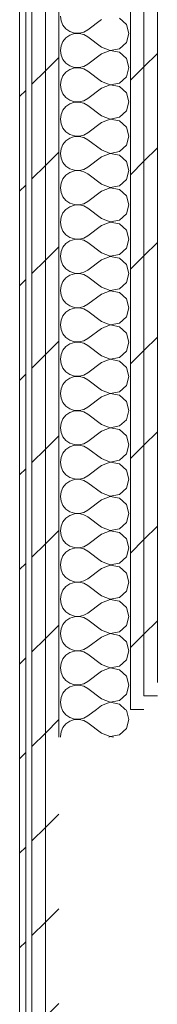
# Model space of a CAD drawing. Header units: millimetres. Extents: x -28277 to 305935, y -19284 to 4746.
# Tile 129 of 136: x 114887 to 115021, y -7331 to -6374. Entities that reach past the tile are written whole.
import ezdxf

# ---------------------------------------------------------------- set-up
doc = ezdxf.new("R2010")
doc.units = ezdxf.units.MM
doc.header["$MEASUREMENT"] = 0
doc.linetypes.add('Wipeout_Contour', pattern=[1000, 0, -1000])
doc.layers.add('Nuevo_08_E_Envans secs', color=7, linetype='Continuous')
doc.layers.add('Nuevo_08_E_Envans secs_Pluma_Nº__1', color=7, linetype='Continuous', lineweight=5)
for name, color, linetype, lineweight, true_color in [('Nuevo_08_E_Envans secs_Pluma_Nº__102', 7, 'Continuous', 5, 0xcccccc), ('Nuevo_08_E_Envans secs_Pluma_Nº__171', 171, 'Continuous', 13, 0xaaaaff), ('Nuevo_08_E_Envans secs_Pluma_Nº__177', 7, 'Continuous', 15, 0xf7e046)]:
    doc.layers.add(name, color=color, linetype=linetype, lineweight=lineweight, true_color=true_color)
pattern_1 = [(45, (114496.2, -37.4), (-91.9239, 91.9239), [97.5, -32.5]), (45, (114496.2, 54.52), (-91.9239, 91.9239), [97.5, -32.5])]

# ---------------------------------------------------------------- blocks, each defined once
blk = doc.blocks.new('*X170', base_point=(114496.2, -37.4))
at = {"layer": 'Nuevo_08_E_Envans secs_Pluma_Nº__102', "color": 254, "linetype": 'Continuous', "lineweight": 5, "true_color": 0xcccccc}
for p, q in [((114928.46, -7044.38), (114929.24, -7046.16)), ((114929.24, -7046.16), (114932.18, -7049.7)), ((114932.18, -7049.7), (114935.97, -7052.31)), ((114935.97, -7052.31), (114940.32, -7053.78)), ((114949.4, -7052.96), (114953.42, -7050.73)), ((114961.9, -7044.38), (114953.42, -7050.73)), ((114990.93, -7045.3), (114989.92, -7044.38)), ((114993.42, -7054.07), (114990.93, -7045.3)), ((114932.18, -7058.43), (114929.24, -7061.97)), ((114935.97, -7055.83), (114932.18, -7058.43)), ((114940.32, -7054.36), (114935.97, -7055.83)), ((114940.32, -7053.78), (114944.92, -7054)), ((114944.92, -7054.13), (114940.32, -7054.36)), ((114944.92, -7054), (114949.4, -7052.96)), ((114949.4, -7055.17), (114944.92, -7054.13)), ((114953.42, -7057.4), (114949.4, -7055.17)), ((114966.75, -7067.4), (114953.42, -7057.4)), ((114990.93, -7062.83), (114993.42, -7054.07)), ((114927.39, -7066.18), (114926.75, -7070.73)), ((114926.75, -7070.73), (114926.84, -7071.38)), ((114929.24, -7061.97), (114927.39, -7066.18)), ((114966.75, -7067.4), (114975.26, -7070.67)), ((114975.26, -7070.8), (114973.76, -7071.38)), ((114975.26, -7070.67), (114984.21, -7068.97)), ((114978.3, -7071.38), (114975.26, -7070.8)), ((114984.21, -7068.97), (114990.93, -7062.83))]:
    blk.add_line(p, q, dxfattribs=at)
blk = doc.blocks.new('*X173', base_point=(114496.2, -37.4))
at = {"layer": 'Nuevo_08_E_Envans secs_Pluma_Nº__102', "color": 254, "linetype": 'Continuous', "lineweight": 5, "true_color": 0xcccccc}
for p, q in [((114926.75, -6370.73), (114927.39, -6375.29)), ((114990.93, -6378.64), (114984.21, -6372.49)), ((114927.39, -6375.29), (114929.24, -6379.5)), ((114929.24, -6379.5), (114932.18, -6383.04)), ((114966.75, -6374.07), (114953.42, -6384.07)), ((114993.42, -6387.4), (114990.93, -6378.64)), ((114932.18, -6391.76), (114929.24, -6395.3)), ((114932.18, -6383.04), (114935.97, -6385.64)), ((114935.97, -6389.16), (114932.18, -6391.76)), ((114935.97, -6385.64), (114940.32, -6387.11)), ((114940.32, -6387.69), (114935.97, -6389.16)), ((114940.32, -6387.11), (114944.92, -6387.33)), ((114944.92, -6387.47), (114940.32, -6387.69)), ((114944.92, -6387.33), (114949.4, -6386.29)), ((114949.4, -6388.51), (114944.92, -6387.47)), ((114949.4, -6386.29), (114953.42, -6384.07)), ((114953.42, -6390.73), (114949.4, -6388.51)), ((114966.75, -6400.73), (114953.42, -6390.73)), ((114990.93, -6396.16), (114993.42, -6387.4)), ((114927.39, -6399.51), (114926.75, -6404.07)), ((114929.24, -6395.3), (114927.39, -6399.51)), ((114966.75, -6400.73), (114975.26, -6404)), ((114984.21, -6402.31), (114990.93, -6396.16)), ((114926.75, -6404.07), (114927.39, -6408.62)), ((114927.39, -6408.62), (114929.24, -6412.83)), ((114966.75, -6407.4), (114953.42, -6417.4)), ((114975.26, -6404.13), (114966.75, -6407.4)), ((114975.26, -6404), (114984.21, -6402.31)), ((114984.21, -6405.83), (114975.26, -6404.13)), ((114990.93, -6411.97), (114984.21, -6405.83)), ((114929.24, -6412.83), (114932.18, -6416.37)), ((114932.18, -6416.37), (114935.97, -6418.97)), ((114935.97, -6418.97), (114940.32, -6420.44)), ((114940.32, -6420.44), (114944.92, -6420.67)), ((114944.92, -6420.8), (114940.32, -6421.02)), ((114944.92, -6420.67), (114949.4, -6419.62)), ((114949.4, -6421.84), (114944.92, -6420.8)), ((114949.4, -6419.62), (114953.42, -6417.4)), ((114993.42, -6420.73), (114990.93, -6411.97)), ((114990.93, -6429.5), (114993.42, -6420.73)), ((114929.24, -6428.64), (114927.39, -6432.85)), ((114932.18, -6425.1), (114929.24, -6428.64)), ((114935.97, -6422.49), (114932.18, -6425.1)), ((114940.32, -6421.02), (114935.97, -6422.49)), ((114953.42, -6424.07), (114949.4, -6421.84)), ((114966.75, -6434.07), (114953.42, -6424.07)), ((114984.21, -6435.64), (114990.93, -6429.5)), ((114927.39, -6432.85), (114926.75, -6437.4)), ((114926.75, -6437.4), (114927.39, -6441.95)), ((114966.75, -6434.07), (114975.26, -6437.33)), ((114975.26, -6437.47), (114966.75, -6440.73)), ((114975.26, -6437.33), (114984.21, -6435.64)), ((114984.21, -6439.16), (114975.26, -6437.47)), ((114990.93, -6445.3), (114984.21, -6439.16)), ((114927.39, -6441.95), (114929.24, -6446.16)), ((114929.24, -6446.16), (114932.18, -6449.7)), ((114966.75, -6440.73), (114953.42, -6450.73)), ((114993.42, -6454.07), (114990.93, -6445.3)), ((114932.18, -6458.43), (114929.24, -6461.97)), ((114932.18, -6449.7), (114935.97, -6452.31)), ((114935.97, -6455.83), (114932.18, -6458.43)), ((114935.97, -6452.31), (114940.32, -6453.78)), ((114940.32, -6454.36), (114935.97, -6455.83)), ((114940.32, -6453.78), (114944.92, -6454)), ((114944.92, -6454.13), (114940.32, -6454.36)), ((114944.92, -6454), (114949.4, -6452.96)), ((114949.4, -6455.17), (114944.92, -6454.13)), ((114949.4, -6452.96), (114953.42, -6450.73)), ((114953.42, -6457.4), (114949.4, -6455.17)), ((114966.75, -6467.4), (114953.42, -6457.4)), ((114990.93, -6462.83), (114993.42, -6454.07)), ((114927.39, -6466.18), (114926.75, -6470.73)), ((114929.24, -6461.97), (114927.39, -6466.18)), ((114966.75, -6467.4), (114975.26, -6470.67)), ((114984.21, -6468.97), (114990.93, -6462.83)), ((114926.75, -6470.73), (114927.39, -6475.29)), ((114927.39, -6475.29), (114929.24, -6479.5)), ((114966.75, -6474.07), (114953.42, -6484.07)), ((114975.26, -6470.8), (114966.75, -6474.07)), ((114975.26, -6470.67), (114984.21, -6468.97)), ((114984.21, -6472.49), (114975.26, -6470.8)), ((114990.93, -6478.64), (114984.21, -6472.49)), ((114929.24, -6479.5), (114932.18, -6483.04)), ((114932.18, -6483.04), (114935.97, -6485.64)), ((114935.97, -6485.64), (114940.32, -6487.11)), ((114940.32, -6487.69), (114935.97, -6489.16)), ((114940.32, -6487.11), (114944.92, -6487.33)), ((114944.92, -6487.47), (114940.32, -6487.69)), ((114944.92, -6487.33), (114949.4, -6486.29)), ((114949.4, -6488.51), (114944.92, -6487.47)), ((114949.4, -6486.29), (114953.42, -6484.07)), ((114993.42, -6487.4), (114990.93, -6478.64)), ((114990.93, -6496.16), (114993.42, -6487.4)), ((114929.24, -6495.3), (114927.39, -6499.51)), ((114932.18, -6491.76), (114929.24, -6495.3)), ((114935.97, -6489.16), (114932.18, -6491.76)), ((114953.42, -6490.73), (114949.4, -6488.51)), ((114966.75, -6500.73), (114953.42, -6490.73)), ((114984.21, -6502.31), (114990.93, -6496.16)), ((114927.39, -6499.51), (114926.75, -6504.07)), ((114926.75, -6504.07), (114927.39, -6508.62)), ((114966.75, -6500.73), (114975.26, -6504)), ((114975.26, -6504.13), (114966.75, -6507.4)), ((114975.26, -6504), (114984.21, -6502.31)), ((114984.21, -6505.83), (114975.26, -6504.13)), ((114990.93, -6511.97), (114984.21, -6505.83)), ((114927.39, -6508.62), (114929.24, -6512.83)), ((114929.24, -6512.83), (114932.18, -6516.37)), ((114932.18, -6516.37), (114935.97, -6518.97)), ((114966.75, -6507.4), (114953.42, -6517.4)), ((114993.42, -6520.73), (114990.93, -6511.97)), ((114932.18, -6525.1), (114929.24, -6528.64)), ((114935.97, -6522.49), (114932.18, -6525.1)), ((114935.97, -6518.97), (114940.32, -6520.44)), ((114940.32, -6521.02), (114935.97, -6522.49)), ((114940.32, -6520.44), (114944.92, -6520.67)), ((114944.92, -6520.8), (114940.32, -6521.02)), ((114944.92, -6520.67), (114949.4, -6519.62)), ((114949.4, -6521.84), (114944.92, -6520.8)), ((114949.4, -6519.62), (114953.42, -6517.4)), ((114953.42, -6524.07), (114949.4, -6521.84)), ((114966.75, -6534.07), (114953.42, -6524.07)), ((114990.93, -6529.5), (114993.42, -6520.73)), ((114927.39, -6532.85), (114926.75, -6537.4)), ((114929.24, -6528.64), (114927.39, -6532.85)), ((114966.75, -6534.07), (114975.26, -6537.33)), ((114975.26, -6537.33), (114984.21, -6535.64)), ((114984.21, -6535.64), (114990.93, -6529.5)), ((114926.75, -6537.4), (114927.39, -6541.95)), ((114927.39, -6541.95), (114929.24, -6546.16)), ((114966.75, -6540.73), (114953.42, -6550.73)), ((114975.26, -6537.47), (114966.75, -6540.73)), ((114984.21, -6539.16), (114975.26, -6537.47)), ((114990.93, -6545.3), (114984.21, -6539.16)), ((114929.24, -6546.16), (114932.18, -6549.7)), ((114932.18, -6549.7), (114935.97, -6552.31)), ((114935.97, -6552.31), (114940.32, -6553.78)), ((114940.32, -6554.36), (114935.97, -6555.83)), ((114940.32, -6553.78), (114944.92, -6554)), ((114944.92, -6554.13), (114940.32, -6554.36)), ((114944.92, -6554), (114949.4, -6552.96)), ((114949.4, -6555.17), (114944.92, -6554.13)), ((114949.4, -6552.96), (114953.42, -6550.73)), ((114993.42, -6554.07), (114990.93, -6545.3)), ((114990.93, -6562.83), (114993.42, -6554.07)), ((114929.24, -6561.97), (114927.39, -6566.18)), ((114932.18, -6558.43), (114929.24, -6561.97)), ((114935.97, -6555.83), (114932.18, -6558.43)), ((114953.42, -6557.4), (114949.4, -6555.17)), ((114966.75, -6567.4), (114953.42, -6557.4)), ((114984.21, -6568.97), (114990.93, -6562.83)), ((114927.39, -6566.18), (114926.75, -6570.73)), ((114926.75, -6570.73), (114927.39, -6575.29)), ((114966.75, -6567.4), (114975.26, -6570.67)), ((114975.26, -6570.8), (114966.75, -6574.07)), ((114975.26, -6570.67), (114984.21, -6568.97)), ((114984.21, -6572.49), (114975.26, -6570.8)), ((114990.93, -6578.64), (114984.21, -6572.49)), ((114927.39, -6575.29), (114929.24, -6579.5)), ((114929.24, -6579.5), (114932.18, -6583.04)), ((114932.18, -6583.04), (114935.97, -6585.64)), ((114966.75, -6574.07), (114953.42, -6584.07)), ((114993.42, -6587.4), (114990.93, -6578.64)), ((114932.18, -6591.76), (114929.24, -6595.3)), ((114935.97, -6589.16), (114932.18, -6591.76)), ((114935.97, -6585.64), (114940.32, -6587.11)), ((114940.32, -6587.69), (114935.97, -6589.16)), ((114940.32, -6587.11), (114944.92, -6587.33)), ((114944.92, -6587.47), (114940.32, -6587.69)), ((114944.92, -6587.33), (114949.4, -6586.29)), ((114949.4, -6588.51), (114944.92, -6587.47)), ((114949.4, -6586.29), (114953.42, -6584.07)), ((114953.42, -6590.73), (114949.4, -6588.51)), ((114966.75, -6600.73), (114953.42, -6590.73)), ((114990.93, -6596.16), (114993.42, -6587.4)), ((114927.39, -6599.51), (114926.75, -6604.07)), ((114929.24, -6595.3), (114927.39, -6599.51)), ((114966.75, -6600.73), (114975.26, -6604)), ((114975.26, -6604), (114984.21, -6602.31)), ((114984.21, -6602.31), (114990.93, -6596.16)), ((114926.75, -6604.07), (114927.39, -6608.62)), ((114927.39, -6608.62), (114929.24, -6612.83)), ((114966.75, -6607.4), (114953.42, -6617.4)), ((114975.26, -6604.13), (114966.75, -6607.4)), ((114984.21, -6605.83), (114975.26, -6604.13)), ((114990.93, -6611.97), (114984.21, -6605.83)), ((114993.42, -6620.73), (114990.93, -6611.97)), ((114929.24, -6612.83), (114932.18, -6616.37)), ((114932.18, -6616.37), (114935.97, -6618.97)), ((114935.97, -6618.97), (114940.32, -6620.44)), ((114940.32, -6621.02), (114935.97, -6622.49)), ((114940.32, -6620.44), (114944.92, -6620.67)), ((114944.92, -6620.8), (114940.32, -6621.02)), ((114944.92, -6620.67), (114949.4, -6619.62)), ((114949.4, -6621.84), (114944.92, -6620.8)), ((114949.4, -6619.62), (114953.42, -6617.4)), ((114990.93, -6629.5), (114993.42, -6620.73)), ((114929.24, -6628.64), (114927.39, -6632.85)), ((114932.18, -6625.1), (114929.24, -6628.64)), ((114935.97, -6622.49), (114932.18, -6625.1)), ((114953.42, -6624.07), (114949.4, -6621.84)), ((114966.75, -6634.07), (114953.42, -6624.07)), ((114984.21, -6635.64), (114990.93, -6629.5)), ((114927.39, -6632.85), (114926.75, -6637.4)), ((114926.75, -6637.4), (114927.39, -6641.95)), ((114966.75, -6640.73), (114953.42, -6650.73)), ((114966.75, -6634.07), (114975.26, -6637.33)), ((114975.26, -6637.47), (114966.75, -6640.73)), ((114975.26, -6637.33), (114984.21, -6635.64)), ((114984.21, -6639.16), (114975.26, -6637.47)), ((114990.93, -6645.3), (114984.21, -6639.16)), ((114927.39, -6641.95), (114929.24, -6646.16)), ((114929.24, -6646.16), (114932.18, -6649.7)), ((114932.18, -6649.7), (114935.97, -6652.31)), ((114993.42, -6654.07), (114990.93, -6645.3)), ((114932.18, -6658.43), (114929.24, -6661.97)), ((114935.97, -6655.83), (114932.18, -6658.43)), ((114935.97, -6652.31), (114940.32, -6653.78)), ((114940.32, -6654.36), (114935.97, -6655.83)), ((114940.32, -6653.78), (114944.92, -6654)), ((114944.92, -6654.13), (114940.32, -6654.36)), ((114944.92, -6654), (114949.4, -6652.96)), ((114949.4, -6655.17), (114944.92, -6654.13)), ((114949.4, -6652.96), (114953.42, -6650.73)), ((114953.42, -6657.4), (114949.4, -6655.17)), ((114966.75, -6667.4), (114953.42, -6657.4)), ((114990.93, -6662.83), (114993.42, -6654.07)), ((114927.39, -6666.18), (114926.75, -6670.73)), ((114929.24, -6661.97), (114927.39, -6666.18)), ((114966.75, -6667.4), (114975.26, -6670.67)), ((114975.26, -6670.67), (114984.21, -6668.97)), ((114984.21, -6668.97), (114990.93, -6662.83)), ((114926.75, -6670.73), (114927.39, -6675.29)), ((114927.39, -6675.29), (114929.24, -6679.5)), ((114966.75, -6674.07), (114953.42, -6684.07)), ((114975.26, -6670.8), (114966.75, -6674.07)), ((114984.21, -6672.49), (114975.26, -6670.8)), ((114990.93, -6678.64), (114984.21, -6672.49)), ((114993.42, -6687.4), (114990.93, -6678.64)), ((114929.24, -6679.5), (114932.18, -6683.04)), ((114932.18, -6683.04), (114935.97, -6685.64)), ((114935.97, -6685.64), (114940.32, -6687.11)), ((114940.32, -6687.69), (114935.97, -6689.16)), ((114940.32, -6687.11), (114944.92, -6687.33)), ((114944.92, -6687.47), (114940.32, -6687.69)), ((114944.92, -6687.33), (114949.4, -6686.29)), ((114949.4, -6688.51), (114944.92, -6687.47)), ((114949.4, -6686.29), (114953.42, -6684.07)), ((114953.42, -6690.73), (114949.4, -6688.51)), ((114990.93, -6696.16), (114993.42, -6687.4)), ((114929.24, -6695.3), (114927.39, -6699.51)), ((114932.18, -6691.76), (114929.24, -6695.3)), ((114935.97, -6689.16), (114932.18, -6691.76)), ((114966.75, -6700.73), (114953.42, -6690.73)), ((114984.21, -6702.31), (114990.93, -6696.16)), ((114927.39, -6699.51), (114926.75, -6704.07)), ((114926.75, -6704.07), (114927.39, -6708.62)), ((114966.75, -6707.4), (114953.42, -6717.4)), ((114966.75, -6700.73), (114975.26, -6704)), ((114975.26, -6704.13), (114966.75, -6707.4)), ((114975.26, -6704), (114984.21, -6702.31)), ((114984.21, -6705.83), (114975.26, -6704.13)), ((114990.93, -6711.97), (114984.21, -6705.83)), ((114927.39, -6708.62), (114929.24, -6712.83)), ((114929.24, -6712.83), (114932.18, -6716.37)), ((114932.18, -6716.37), (114935.97, -6718.97)), ((114949.4, -6719.62), (114953.42, -6717.4)), ((114993.42, -6720.73), (114990.93, -6711.97)), ((114932.18, -6725.1), (114929.24, -6728.64)), ((114935.97, -6722.49), (114932.18, -6725.1)), ((114935.97, -6718.97), (114940.32, -6720.44)), ((114940.32, -6721.02), (114935.97, -6722.49)), ((114940.32, -6720.44), (114944.92, -6720.67)), ((114944.92, -6720.8), (114940.32, -6721.02)), ((114944.92, -6720.67), (114949.4, -6719.62)), ((114949.4, -6721.84), (114944.92, -6720.8)), ((114953.42, -6724.07), (114949.4, -6721.84)), ((114966.75, -6734.07), (114953.42, -6724.07)), ((114990.93, -6729.5), (114993.42, -6720.73)), ((114927.39, -6732.85), (114926.75, -6737.4)), ((114929.24, -6728.64), (114927.39, -6732.85)), ((114966.75, -6734.07), (114975.26, -6737.33)), ((114975.26, -6737.33), (114984.21, -6735.64)), ((114984.21, -6735.64), (114990.93, -6729.5)), ((114926.75, -6737.4), (114927.39, -6741.95)), ((114927.39, -6741.95), (114929.24, -6746.16)), ((114929.24, -6746.16), (114932.18, -6749.7)), ((114966.75, -6740.73), (114953.42, -6750.73)), ((114975.26, -6737.47), (114966.75, -6740.73)), ((114984.21, -6739.16), (114975.26, -6737.47)), ((114990.93, -6745.3), (114984.21, -6739.16)), ((114993.42, -6754.07), (114990.93, -6745.3)), ((114932.18, -6749.7), (114935.97, -6752.31)), ((114935.97, -6752.31), (114940.32, -6753.78)), ((114940.32, -6754.36), (114935.97, -6755.83)), ((114940.32, -6753.78), (114944.92, -6754)), ((114944.92, -6754.13), (114940.32, -6754.36)), ((114944.92, -6754), (114949.4, -6752.96)), ((114949.4, -6755.17), (114944.92, -6754.13)), ((114949.4, -6752.96), (114953.42, -6750.73)), ((114953.42, -6757.4), (114949.4, -6755.17)), ((114990.93, -6762.83), (114993.42, -6754.07)), ((114929.24, -6761.97), (114927.39, -6766.18)), ((114932.18, -6758.43), (114929.24, -6761.97)), ((114935.97, -6755.83), (114932.18, -6758.43)), ((114966.75, -6767.4), (114953.42, -6757.4)), ((114984.21, -6768.97), (114990.93, -6762.83)), ((114927.39, -6766.18), (114926.75, -6770.73)), ((114926.75, -6770.73), (114927.39, -6775.29)), ((114966.75, -6774.07), (114953.42, -6784.07)), ((114966.75, -6767.4), (114975.26, -6770.67)), ((114975.26, -6770.8), (114966.75, -6774.07)), ((114975.26, -6770.67), (114984.21, -6768.97)), ((114984.21, -6772.49), (114975.26, -6770.8)), ((114990.93, -6778.64), (114984.21, -6772.49)), ((114927.39, -6775.29), (114929.24, -6779.5)), ((114929.24, -6779.5), (114932.18, -6783.04)), ((114932.18, -6783.04), (114935.97, -6785.64)), ((114949.4, -6786.29), (114953.42, -6784.07)), ((114993.42, -6787.4), (114990.93, -6778.64)), ((114932.18, -6791.76), (114929.24, -6795.3)), ((114935.97, -6789.16), (114932.18, -6791.76)), ((114935.97, -6785.64), (114940.32, -6787.11)), ((114940.32, -6787.69), (114935.97, -6789.16)), ((114940.32, -6787.11), (114944.92, -6787.33)), ((114944.92, -6787.47), (114940.32, -6787.69)), ((114944.92, -6787.33), (114949.4, -6786.29)), ((114949.4, -6788.51), (114944.92, -6787.47)), ((114953.42, -6790.73), (114949.4, -6788.51)), ((114966.75, -6800.73), (114953.42, -6790.73)), ((114990.93, -6796.16), (114993.42, -6787.4)), ((114927.39, -6799.51), (114926.75, -6804.07)), ((114929.24, -6795.3), (114927.39, -6799.51)), ((114966.75, -6800.73), (114975.26, -6804)), ((114975.26, -6804), (114984.21, -6802.31)), ((114984.21, -6802.31), (114990.93, -6796.16)), ((114926.75, -6804.07), (114927.39, -6808.62)), ((114927.39, -6808.62), (114929.24, -6812.83)), ((114929.24, -6812.83), (114932.18, -6816.37)), ((114966.75, -6807.4), (114953.42, -6817.4)), ((114975.26, -6804.13), (114966.75, -6807.4)), ((114984.21, -6805.83), (114975.26, -6804.13)), ((114990.93, -6811.97), (114984.21, -6805.83)), ((114993.42, -6820.73), (114990.93, -6811.97)), ((114932.18, -6816.37), (114935.97, -6818.97)), ((114935.97, -6822.49), (114932.18, -6825.1)), ((114935.97, -6818.97), (114940.32, -6820.44)), ((114940.32, -6821.02), (114935.97, -6822.49)), ((114940.32, -6820.44), (114944.92, -6820.67)), ((114944.92, -6820.8), (114940.32, -6821.02)), ((114944.92, -6820.67), (114949.4, -6819.62)), ((114949.4, -6821.84), (114944.92, -6820.8)), ((114949.4, -6819.62), (114953.42, -6817.4)), ((114953.42, -6824.07), (114949.4, -6821.84)), ((114990.93, -6829.5), (114993.42, -6820.73)), ((114929.24, -6828.64), (114927.39, -6832.85)), ((114932.18, -6825.1), (114929.24, -6828.64)), ((114966.75, -6834.07), (114953.42, -6824.07)), ((114984.21, -6835.64), (114990.93, -6829.5)), ((114927.39, -6832.85), (114926.75, -6837.4)), ((114926.75, -6837.4), (114927.39, -6841.95)), ((114966.75, -6840.73), (114953.42, -6850.73)), ((114966.75, -6834.07), (114975.26, -6837.33)), ((114975.26, -6837.47), (114966.75, -6840.73)), ((114975.26, -6837.33), (114984.21, -6835.64)), ((114984.21, -6839.16), (114975.26, -6837.47)), ((114990.93, -6845.3), (114984.21, -6839.16)), ((114927.39, -6841.95), (114929.24, -6846.16)), ((114929.24, -6846.16), (114932.18, -6849.7)), ((114932.18, -6849.7), (114935.97, -6852.31)), ((114949.4, -6852.96), (114953.42, -6850.73)), ((114993.42, -6854.07), (114990.93, -6845.3)), ((114932.18, -6858.43), (114929.24, -6861.97)), ((114935.97, -6855.83), (114932.18, -6858.43)), ((114935.97, -6852.31), (114940.32, -6853.78)), ((114940.32, -6854.36), (114935.97, -6855.83)), ((114940.32, -6853.78), (114944.92, -6854)), ((114944.92, -6854.13), (114940.32, -6854.36)), ((114944.92, -6854), (114949.4, -6852.96)), ((114949.4, -6855.17), (114944.92, -6854.13)), ((114953.42, -6857.4), (114949.4, -6855.17)), ((114966.75, -6867.4), (114953.42, -6857.4)), ((114990.93, -6862.83), (114993.42, -6854.07)), ((114927.39, -6866.18), (114926.75, -6870.73)), ((114929.24, -6861.97), (114927.39, -6866.18)), ((114966.75, -6867.4), (114975.26, -6870.67)), ((114975.26, -6870.67), (114984.21, -6868.97)), ((114984.21, -6868.97), (114990.93, -6862.83)), ((114926.75, -6870.73), (114927.39, -6875.29)), ((114927.39, -6875.29), (114929.24, -6879.5)), ((114929.24, -6879.5), (114932.18, -6883.04)), ((114966.75, -6874.07), (114953.42, -6884.07)), ((114975.26, -6870.8), (114966.75, -6874.07)), ((114984.21, -6872.49), (114975.26, -6870.8)), ((114990.93, -6878.64), (114984.21, -6872.49)), ((114993.42, -6887.4), (114990.93, -6878.64)), ((114932.18, -6883.04), (114935.97, -6885.64)), ((114935.97, -6889.16), (114932.18, -6891.76)), ((114935.97, -6885.64), (114940.32, -6887.11)), ((114940.32, -6887.69), (114935.97, -6889.16)), ((114940.32, -6887.11), (114944.92, -6887.33)), ((114944.92, -6887.47), (114940.32, -6887.69)), ((114944.92, -6887.33), (114949.4, -6886.29)), ((114949.4, -6888.51), (114944.92, -6887.47)), ((114949.4, -6886.29), (114953.42, -6884.07)), ((114953.42, -6890.73), (114949.4, -6888.51)), ((114990.93, -6896.16), (114993.42, -6887.4)), ((114929.24, -6895.3), (114927.39, -6899.51)), ((114932.18, -6891.76), (114929.24, -6895.3)), ((114966.75, -6900.73), (114953.42, -6890.73)), ((114984.21, -6902.31), (114990.93, -6896.16)), ((114927.39, -6899.51), (114926.75, -6904.07)), ((114926.75, -6904.07), (114927.39, -6908.62)), ((114927.39, -6908.62), (114929.24, -6912.83)), ((114966.75, -6907.4), (114953.42, -6917.4)), ((114966.75, -6900.73), (114975.26, -6904)), ((114975.26, -6904.13), (114966.75, -6907.4)), ((114975.26, -6904), (114984.21, -6902.31)), ((114984.21, -6905.83), (114975.26, -6904.13)), ((114990.93, -6911.97), (114984.21, -6905.83)), ((114929.24, -6912.83), (114932.18, -6916.37)), ((114932.18, -6916.37), (114935.97, -6918.97)), ((114949.4, -6919.62), (114953.42, -6917.4)), ((114993.42, -6920.73), (114990.93, -6911.97)), ((114932.18, -6925.1), (114929.24, -6928.64)), ((114935.97, -6922.49), (114932.18, -6925.1)), ((114935.97, -6918.97), (114940.32, -6920.44)), ((114940.32, -6921.02), (114935.97, -6922.49)), ((114940.32, -6920.44), (114944.92, -6920.67)), ((114944.92, -6920.8), (114940.32, -6921.02)), ((114944.92, -6920.67), (114949.4, -6919.62)), ((114949.4, -6921.84), (114944.92, -6920.8)), ((114953.42, -6924.07), (114949.4, -6921.84)), ((114966.75, -6934.07), (114953.42, -6924.07)), ((114990.93, -6929.5), (114993.42, -6920.73)), ((114927.39, -6932.85), (114926.75, -6937.4)), ((114926.75, -6937.4), (114927.39, -6941.95)), ((114929.24, -6928.64), (114927.39, -6932.85)), ((114966.75, -6934.07), (114975.26, -6937.33)), ((114975.26, -6937.47), (114966.75, -6940.73)), ((114975.26, -6937.33), (114984.21, -6935.64)), ((114984.21, -6939.16), (114975.26, -6937.47)), ((114984.21, -6935.64), (114990.93, -6929.5)), ((114927.39, -6941.95), (114929.24, -6946.16)), ((114929.24, -6946.16), (114932.18, -6949.7)), ((114966.75, -6940.73), (114953.42, -6950.73)), ((114990.93, -6945.3), (114984.21, -6939.16)), ((114993.42, -6954.07), (114990.93, -6945.3)), ((114932.18, -6949.7), (114935.97, -6952.31)), ((114935.97, -6955.83), (114932.18, -6958.43)), ((114935.97, -6952.31), (114940.32, -6953.78)), ((114940.32, -6954.36), (114935.97, -6955.83)), ((114940.32, -6953.78), (114944.92, -6954)), ((114944.92, -6954.13), (114940.32, -6954.36)), ((114944.92, -6954), (114949.4, -6952.96)), ((114949.4, -6955.17), (114944.92, -6954.13)), ((114949.4, -6952.96), (114953.42, -6950.73)), ((114953.42, -6957.4), (114949.4, -6955.17)), ((114990.93, -6962.83), (114993.42, -6954.07)), ((114927.39, -6966.18), (114926.75, -6970.73)), ((114929.24, -6961.97), (114927.39, -6966.18)), ((114932.18, -6958.43), (114929.24, -6961.97)), ((114966.75, -6967.4), (114953.42, -6957.4)), ((114984.21, -6968.97), (114990.93, -6962.83)), ((114926.75, -6970.73), (114927.39, -6975.29)), ((114927.39, -6975.29), (114929.24, -6979.5)), ((114966.75, -6974.07), (114953.42, -6984.07)), ((114966.75, -6967.4), (114975.26, -6970.67)), ((114975.26, -6970.8), (114966.75, -6974.07)), ((114975.26, -6970.67), (114984.21, -6968.97)), ((114984.21, -6972.49), (114975.26, -6970.8)), ((114990.93, -6978.64), (114984.21, -6972.49)), ((114929.24, -6979.5), (114932.18, -6983.04)), ((114932.18, -6983.04), (114935.97, -6985.64)), ((114949.4, -6986.29), (114953.42, -6984.07)), ((114993.42, -6987.4), (114990.93, -6978.64)), ((114932.18, -6991.76), (114929.24, -6995.3)), ((114935.97, -6989.16), (114932.18, -6991.76)), ((114935.97, -6985.64), (114940.32, -6987.11)), ((114940.32, -6987.69), (114935.97, -6989.16)), ((114940.32, -6987.11), (114944.92, -6987.33)), ((114944.92, -6987.47), (114940.32, -6987.69)), ((114944.92, -6987.33), (114949.4, -6986.29)), ((114949.4, -6988.51), (114944.92, -6987.47)), ((114953.42, -6990.73), (114949.4, -6988.51)), ((114966.75, -7000.73), (114953.42, -6990.73)), ((114990.93, -6996.16), (114993.42, -6987.4)), ((114927.39, -6999.51), (114926.75, -7004.07)), ((114926.75, -7004.07), (114927.39, -7008.62)), ((114929.24, -6995.3), (114927.39, -6999.51)), ((114966.75, -7000.73), (114975.26, -7004)), ((114975.26, -7004.13), (114966.75, -7007.4)), ((114975.26, -7004), (114984.21, -7002.31)), ((114984.21, -7005.83), (114975.26, -7004.13)), ((114984.21, -7002.31), (114990.93, -6996.16)), ((114927.39, -7008.62), (114929.24, -7012.83)), ((114929.24, -7012.83), (114932.18, -7016.37)), ((114966.75, -7007.4), (114953.42, -7017.4)), ((114990.93, -7011.97), (114984.21, -7005.83)), ((114993.42, -7020.73), (114990.93, -7011.97)), ((114932.18, -7016.37), (114935.97, -7018.97)), ((114935.97, -7022.49), (114932.18, -7025.1)), ((114935.97, -7018.97), (114940.32, -7020.44)), ((114940.32, -7021.02), (114935.97, -7022.49)), ((114940.32, -7020.44), (114944.92, -7020.67)), ((114944.92, -7020.8), (114940.32, -7021.02)), ((114944.92, -7020.67), (114949.4, -7019.62)), ((114949.4, -7021.84), (114944.92, -7020.8)), ((114949.4, -7019.62), (114953.42, -7017.4)), ((114953.42, -7024.07), (114949.4, -7021.84)), ((114990.93, -7029.5), (114993.42, -7020.73)), ((114927.39, -7032.85), (114926.75, -7037.4)), ((114929.24, -7028.64), (114927.39, -7032.85)), ((114932.18, -7025.1), (114929.24, -7028.64)), ((114966.75, -7034.07), (114953.42, -7024.07)), ((114984.21, -7035.64), (114990.93, -7029.5)), ((114926.75, -7037.4), (114927.39, -7041.95)), ((114927.39, -7041.95), (114928.46, -7044.38)), ((114966.75, -7040.73), (114961.9, -7044.38)), ((114966.75, -7034.07), (114975.26, -7037.33)), ((114975.26, -7037.47), (114966.75, -7040.73)), ((114975.26, -7037.33), (114984.21, -7035.64)), ((114984.21, -7039.16), (114975.26, -7037.47)), ((114989.92, -7044.38), (114984.21, -7039.16))]:
    blk.add_line(p, q, dxfattribs=at)
blk = doc.blocks.new('Muro_31_3', base_point=(114887.09, -9244.82))
at = {"color": 254, "linetype": 'Wipeout_Contour', "lineweight": 0, "ltscale": 460598.989664}
blk.add_wipeout([(114887.09, -9238.82), (114893.09, -9238.82), (114893.09, -5842.34), (114887.09, -5842.34)], dxfattribs=at).dxf.layer = 'Nuevo_08_E_Envans secs'
at = {"color": 254, "linetype": 'Wipeout_Contour', "lineweight": 0, "ltscale": 460915.684741}
blk.add_wipeout([(115008.09, -7018.38), (115008.09, -7031.38), (115021.09, -7031.38), (115021.09, -7018.38)], dxfattribs=at).dxf.layer = 'Nuevo_08_E_Envans secs'
at = {"layer": 'Nuevo_08_E_Envans secs_Pluma_Nº__171', "linetype": 'Continuous', "lineweight": 13, "true_color": 0xaaaaff}
h = blk.add_hatch(dxfattribs=at)
h.set_pattern_fill('Panellat_HPL_0003', color=161, style=0, pattern_type=2)
h.set_pattern_definition(pattern_1)
h.paths.add_polyline_path([(114887.09, -9238.82), (114893.09, -9238.82), (114893.09, -5842.34), (114887.09, -5842.34)])
at = {"layer": 'Nuevo_08_E_Envans secs_Pluma_Nº__177', "linetype": 'Continuous', "lineweight": 15, "true_color": 0xf7e046}
h = blk.add_hatch(dxfattribs=at)
h.set_pattern_fill('Panellat_HPL_0003', color=53, style=0, pattern_type=2)
h.set_pattern_definition(pattern_1)
h.paths.add_polyline_path([(115008.09, -7018.38), (115008.09, -7031.38), (115021.09, -7031.38), (115021.09, -7018.38)])
at = {"layer": 'Nuevo_08_E_Envans secs_Pluma_Nº__1', "color": 7, "linetype": 'Continuous', "lineweight": 5}
blk.add_line((114893.09, -9238.82), (114893.09, -5842.34), dxfattribs=at)
at = {"layer": 'Nuevo_08_E_Envans secs_Pluma_Nº__1', "color": 7, "linetype": 'Continuous', "lineweight": 5, "flags": 128}
blk.add_lwpolyline([(114887.09, -5842.34), (114887.09, -9244.82)], dxfattribs=at)
at = {"color": 254, "linetype": 'Wipeout_Contour', "lineweight": 0, "ltscale": 460782.804584}
blk.add_wipeout([(115008.09, -5842.34), (115008.09, -7018.38), (115021.09, -7018.38), (115021.09, -5842.34)], dxfattribs=at).dxf.layer = 'Nuevo_08_E_Envans secs'
at = {"color": 254, "linetype": 'Wipeout_Contour', "lineweight": 0, "ltscale": 460866.95491}
blk.add_wipeout([(114995.09, -7031.38), (114995.09, -7044.38), (115008.09, -7044.38), (115008.09, -7031.38)], dxfattribs=at).dxf.layer = 'Nuevo_08_E_Envans secs'
at = {"layer": 'Nuevo_08_E_Envans secs_Pluma_Nº__177', "linetype": 'Continuous', "lineweight": 15, "true_color": 0xf7e046}
h = blk.add_hatch(dxfattribs=at)
h.set_pattern_fill('Panellat_HPL_0003', color=53, style=0, pattern_type=2)
h.set_pattern_definition(pattern_1)
h.paths.add_polyline_path([(115008.09, -5842.34), (115008.09, -7018.38), (115021.09, -7018.38), (115021.09, -5842.34)])
h = blk.add_hatch(dxfattribs=at)
h.set_pattern_fill('Panellat_HPL_0003', color=53, style=0, pattern_type=2)
h.set_pattern_definition(pattern_1)
h.paths.add_polyline_path([(114995.09, -7031.38), (114995.09, -7044.38), (115008.09, -7044.38), (115008.09, -7031.38)])
at = {"layer": 'Nuevo_08_E_Envans secs_Pluma_Nº__1', "color": 7, "linetype": 'Continuous', "lineweight": 5}
blk.add_line((115008.09, -7044.38), (114995.09, -7044.38), dxfattribs=at)
at = {"layer": 'Nuevo_08_E_Envans secs_Pluma_Nº__1', "color": 7, "linetype": 'Continuous', "lineweight": 5, "flags": 128}
blk.add_lwpolyline([(115021.09, -7018.38), (115021.09, -5842.34)], dxfattribs=at)
at = {"layer": 'Nuevo_08_E_Envans secs', "color": 7, "lineweight": 20}
blk.add_blockref('*X170', (114496.2, -37.4), dxfattribs=at)
at = {"color": 254, "linetype": 'Wipeout_Contour', "lineweight": 0, "ltscale": 460732.471618}
blk.add_wipeout([(114995.09, -5842.34), (114995.09, -7031.38), (115008.09, -7031.38), (115008.09, -5842.34)], dxfattribs=at).dxf.layer = 'Nuevo_08_E_Envans secs'
at = {"layer": 'Nuevo_08_E_Envans secs_Pluma_Nº__177', "linetype": 'Continuous', "lineweight": 15, "true_color": 0xf7e046}
h = blk.add_hatch(dxfattribs=at)
h.set_pattern_fill('Panellat_HPL_0003', color=53, style=0, pattern_type=2)
h.set_pattern_definition(pattern_1)
h.paths.add_polyline_path([(114995.09, -5842.34), (114995.09, -7031.38), (115008.09, -7031.38), (115008.09, -5842.34)])
at = {"layer": 'Nuevo_08_E_Envans secs_Pluma_Nº__1', "color": 7, "linetype": 'Continuous', "lineweight": 5}
for p, q in [((114995.09, -7044.38), (114995.09, -5842.34)), ((115008.09, -7031.38), (115008.09, -5842.34)), ((115021.09, -7031.38), (115008.09, -7031.38))]:
    blk.add_line(p, q, dxfattribs=at)
at = {"layer": 'Nuevo_08_E_Envans secs', "color": 7, "lineweight": 20}
blk.add_blockref('*X173', (114496.2, -37.4), dxfattribs=at)
at = {"color": 254, "linetype": 'Wipeout_Contour', "lineweight": 0, "ltscale": 460707.613044}
blk.add_wipeout([(114912.09, -5842.34), (114912.09, -9206.82), (114925.09, -9206.82), (114925.09, -5842.34)], dxfattribs=at).dxf.layer = 'Nuevo_08_E_Envans secs'
at = {"layer": 'Nuevo_08_E_Envans secs_Pluma_Nº__177', "linetype": 'Continuous', "lineweight": 15, "true_color": 0xf7e046}
h = blk.add_hatch(dxfattribs=at)
h.set_pattern_fill('Panellat_HPL_0003', color=53, style=0, pattern_type=2)
h.set_pattern_definition(pattern_1)
h.paths.add_polyline_path([(114912.09, -5842.34), (114912.09, -9206.82), (114925.09, -9206.82), (114925.09, -5842.34)])
at = {"layer": 'Nuevo_08_E_Envans secs_Pluma_Nº__1', "color": 7, "linetype": 'Continuous', "lineweight": 5}
blk.add_line((114925.09, -7071.38), (114925.09, -5842.34), dxfattribs=at)
at = {"color": 254, "linetype": 'Wipeout_Contour', "lineweight": 0, "ltscale": 460657.807532}
blk.add_wipeout([(114899.09, -5842.34), (114899.09, -9219.82), (114912.09, -9219.82), (114912.09, -5842.34)], dxfattribs=at).dxf.layer = 'Nuevo_08_E_Envans secs'
at = {"layer": 'Nuevo_08_E_Envans secs_Pluma_Nº__177', "linetype": 'Continuous', "lineweight": 15, "true_color": 0xf7e046}
h = blk.add_hatch(dxfattribs=at)
h.set_pattern_fill('Panellat_HPL_0003', color=53, style=0, pattern_type=2)
h.set_pattern_definition(pattern_1)
h.paths.add_polyline_path([(114899.09, -5842.34), (114899.09, -9219.82), (114912.09, -9219.82), (114912.09, -5842.34)])
at = {"layer": 'Nuevo_08_E_Envans secs_Pluma_Nº__1', "color": 7, "linetype": 'Continuous', "lineweight": 5}
for p, q in [((114899.09, -9232.82), (114899.09, -5842.34)), ((114912.09, -9219.82), (114912.09, -5842.34))]:
    blk.add_line(p, q, dxfattribs=at)

msp = doc.modelspace()

# ---------------------------------------------------------------- block references
at = {"layer": 'Nuevo_08_E_Envans secs', "color": 7, "lineweight": 20}
msp.add_blockref('Muro_31_3', (114887.088, -9244.821), dxfattribs=at)

doc.saveas('drawing.dxf')
